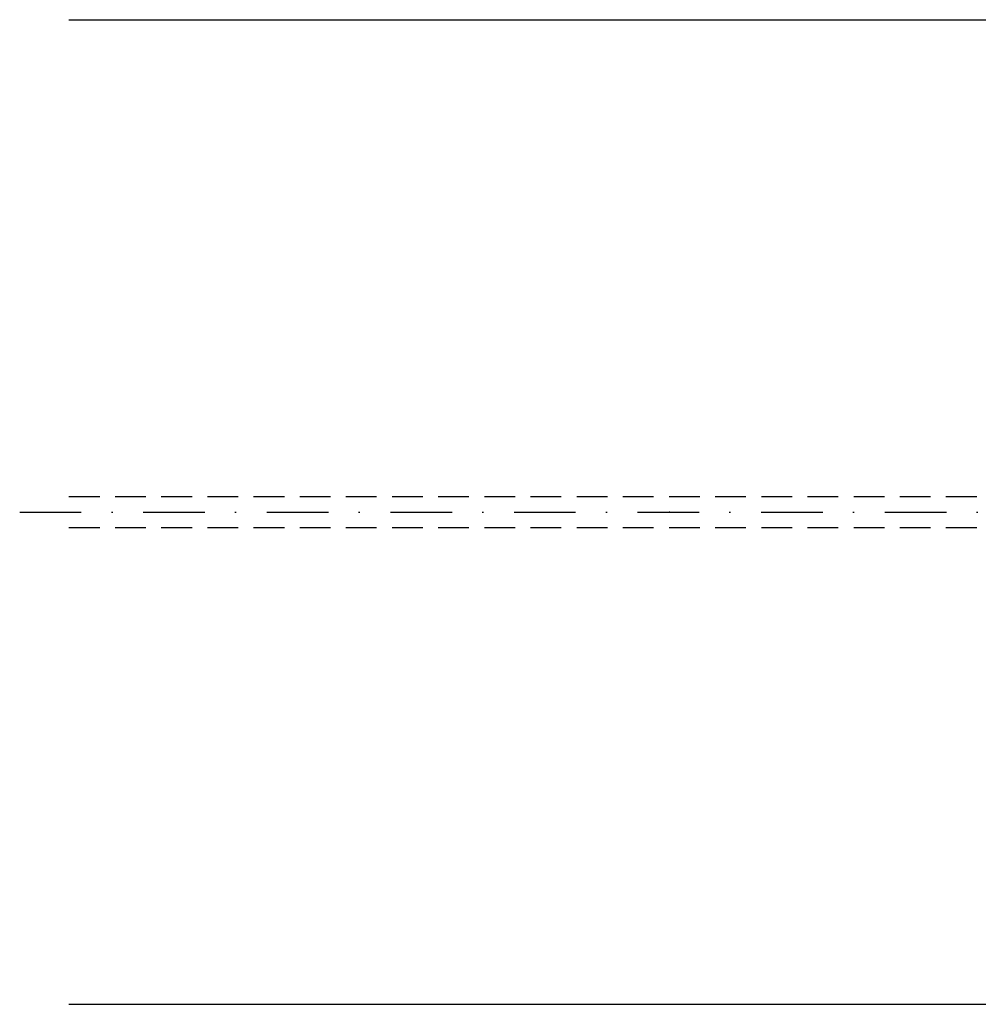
# Model space of a CAD drawing. Header units: feet. Extents: x 14665 to 61549, y 27474 to 37127.
# Tile 22 of 37: x 43729 to 43924, y 30850 to 31050. Entities that reach past the tile are written whole.
import ezdxf

# ---------------------------------------------------------------- set-up
doc = ezdxf.new("R2010")
doc.units = ezdxf.units.FT
doc.header["$LTSCALE"] = 25
doc.header["$MEASUREMENT"] = 0
doc.linetypes.add('DASHDOT', pattern=[1, 0.5, -0.25, 0, -0.25])
doc.linetypes.add('HIDDEN', pattern=[0.375, 0.25, -0.125])
doc.layers.get('0').update_dxf_attribs({"linetype": 'CONTINUOUS'})
for name, color, linetype in [('A', 2, 'DASHDOT'), ('FORIR', 4, 'CONTINUOUS'), ('G', 3, 'CONTINUOUS'), ('TR', 6, 'HIDDEN')]:
    doc.layers.add(name, color=color, linetype=linetype)

# ---------------------------------------------------------------- blocks, each defined once
blk = doc.blocks.new('3D_INFOPOS')
blk.add_point((0, 0))
at = {"layer": 'FORIR', "flags": 1}
for tag, p in [('POS_PEZ', (7.55, -4.31)), ('MAT_PRO', (7.55, -11.94))]:
    blk.add_attdef(tag, p, '', height=5.26, dxfattribs=at)
blk = doc.blocks.new('3D_INFOM')
blk.add_point((0, 0))
at = {"layer": 'FORIR', "flags": 1}
for tag, p in [('MARK', (7.552, -4.31)), ('NUM_DIS', (7.552, -11.676)), ('NOT_PEZ', (45.733, -11.676)), ('QTA_PEZ', (7.552, -18.545)), ('TIP_PEZ', (45.733, -18.545)), ('TRA_PEZ', (7.552, -26.33)), ('COS_PEZ', (45.733, -26.33)), ('DES_PEZ', (7.552, -33.752))]:
    blk.add_attdef(tag, p, '', height=5, dxfattribs=at)

msp = doc.modelspace()

# ---------------------------------------------------------------- linework, layer by layer
at = {"layer": 'A'}
msp.add_line((43729.24, 30949.56), (44051.39, 30949.56), dxfattribs=at)
at = {"layer": 'G'}
for p, q in [((43739.24, 31049.56), (43954.39, 31049.56)), ((43739.24, 30849.56), (43954.39, 30849.56))]:
    msp.add_line(p, q, dxfattribs=at)
at = {"layer": 'TR'}
for p, q in [((43739.24, 30952.71), (44051.24, 30952.71)), ((43739.24, 30946.41), (44051.24, 30946.41))]:
    msp.add_line(p, q, dxfattribs=at)

# ---------------------------------------------------------------- block references
msp.add_blockref('3D_INFOPOS', (43861.19, 30949.56))
at = {"xscale": 10, "yscale": 10, "zscale": 10}
msp.add_blockref('3D_INFOM', (43861.19, 30949.56), dxfattribs=at)

doc.saveas('drawing.dxf')
